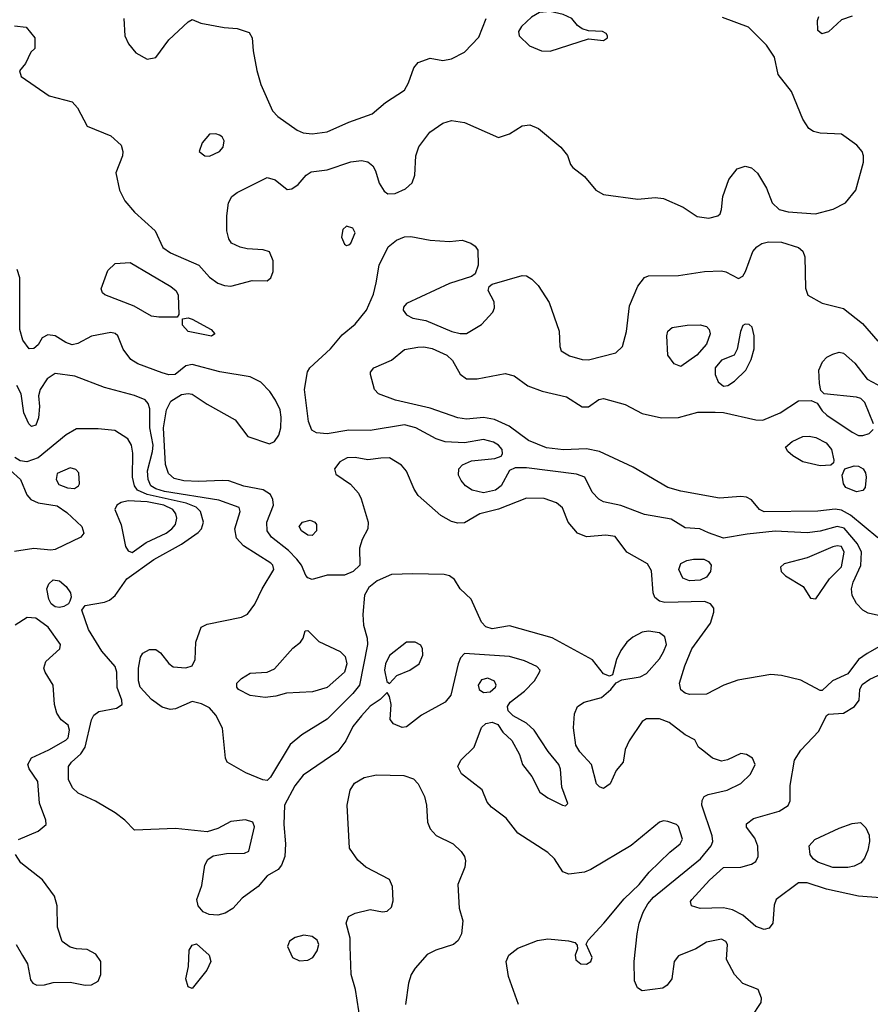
# Model space of a CAD drawing. Extents: x 1173079 to 1307053, y 522583 to 678478.
# Tile 81 of 256: x 1205359 to 1209330, y 551936 to 556530. Entities that reach past the tile are written whole.
import ezdxf

# ---------------------------------------------------------------- set-up
doc = ezdxf.new("R2010")
doc.units = 0

msp = doc.modelspace()

# ---------------------------------------------------------------- linework, layer by layer
at = {"layer": '0CON20XD'}
for points in [[(1207835, 556382.9), (1208015, 556441.2), (1208085, 556433.3), (1208102.5, 556445), (1208102.5, 556455), (1208097.5, 556465), (1208080, 556475), (1208015, 556478.8), (1207985, 556488), (1207963, 556503), (1207936.2, 556535), (1207896.7, 556555), (1207835, 556568.5), (1207785.5, 556564.5), (1207747.6, 556542.4), (1207700.9, 556499.1), (1207688, 556475), (1207690, 556455), (1207738.8, 556408.8), (1207795, 556384.3), (1207835, 556382.9)], [(1205845.9, 556535.9), (1205849.6, 556455), (1205867.1, 556417.1), (1205901.4, 556375), (1205955, 556346.4), (1205995, 556354.5), (1206055, 556436), (1206145, 556520), (1206165, 556531.2), (1206204.5, 556514.5), (1206313.9, 556493.9), (1206375, 556489.6), (1206430.5, 556470.5), (1206444.5, 556445), (1206448.9, 556385), (1206466.5, 556293.5), (1206485, 556228), (1206540, 556105), (1206565, 556078), (1206654, 556014), (1206681.9, 556001.9), (1206725, 555997.3), (1206795, 556006.9), (1206895, 556051.9), (1207005, 556091.4), (1207066.4, 556143.6), (1207155, 556202), (1207174.5, 556235.5), (1207199.2, 556305), (1207219.4, 556330.6), (1207275, 556351.4), (1207335, 556340), (1207375, 556347.5), (1207435, 556379.2), (1207501.7, 556448.3), (1207536, 556535)], [(1206375, 555724), (1206515, 555793.8), (1206552.3, 555782.3), (1206608.3, 555738.3), (1206629.3, 555740.7), (1206659.5, 555760.5), (1206696.2, 555805), (1206719.1, 555820.9), (1206795, 555828.9), (1206905, 555866.5), (1206955, 555873.1), (1206985, 555867.5), (1207007.9, 555847.9), (1207020.4, 555825), (1207036.9, 555766.9), (1207060.2, 555730.2), (1207078.3, 555718.3), (1207111.2, 555718.8), (1207159.7, 555740.3), (1207190.6, 555769.4), (1207204.5, 555805), (1207208.8, 555895), (1207223, 555937), (1207273.1, 556005), (1207335, 556047.8), (1207375, 556059.5), (1207435, 556051.1), (1207595, 555980), (1207645, 555997.5), (1207705, 556035.5), (1207740.3, 556039.7), (1207781.7, 556021.7), (1207885, 555936), (1207917, 555897), (1207930, 555855), (1207940.5, 555840.5), (1207995, 555798), (1208049.2, 555735), (1208085, 555714.4), (1208245, 555692.2), (1208325, 555700), (1208365, 555696), (1208456.7, 555655), (1208522.2, 555612.2), (1208576.5, 555603.5), (1208617.5, 555615), (1208628.8, 555625), (1208635.8, 555644.2), (1208640.8, 555705), (1208670, 555785), (1208708, 555835), (1208745, 555847.1), (1208775, 555839.2), (1208803.4, 555813.4), (1208844.6, 555744.6), (1208871.1, 555675), (1208904, 555644), (1208946.4, 555633.6), (1209074.4, 555624.4), (1209156.2, 555646.2), (1209214.2, 555675), (1209261.4, 555735), (1209298, 555865), (1209298, 555895), (1209291.2, 555915), (1209266.7, 555945), (1209195, 555996.2), (1209095, 556000), (1209065, 556008), (1209043, 556023), (1209015, 556066.7), (1208961.8, 556195), (1208898.9, 556275), (1208881.9, 556355), (1208845, 556411.9), (1208761.2, 556495), (1208639.7, 556539.7)], [(1209245, 556546.7), (1209195, 556530), (1209135, 556473.3), (1209103.6, 556463.6), (1209085, 556480), (1209083.9, 556526.1), (1209090, 556545)], [(1205335, 556502), (1205390, 556495), (1205430, 556445), (1205430, 556395), (1205411.7, 556378.3), (1205386.7, 556325), (1205358.3, 556291.7), (1205366.7, 556265), (1205496.2, 556175), (1205605, 556147.1), (1205629.5, 556119.5), (1205674.1, 556034.1), (1205785, 555988), (1205832.5, 555945), (1205840.8, 555915), (1205839.2, 555895), (1205807.5, 555815), (1205824.5, 555735), (1205850.9, 555685), (1205895, 555632.5), (1205991.5, 555545), (1206026.9, 555466.9), (1206063, 555443), (1206195.5, 555385.5), (1206245, 555329.2), (1206285, 555301.4), (1206315, 555290), (1206345, 555287.5), (1206445, 555312.9), (1206515, 555311.2), (1206531.2, 555325), (1206542.5, 555355), (1206542.5, 555405), (1206525, 555446.7), (1206496.1, 555456.1), (1206420.5, 555460.5), (1206388.3, 555468.3), (1206348, 555488), (1206335, 555507.5), (1206325.7, 555545), (1206325.7, 555615), (1206334.4, 555675), (1206350, 555705), (1206375, 555724)], [(1206245, 555894), (1206292.5, 555915), (1206308.8, 555935), (1206313.8, 555965), (1206303.9, 555983.9), (1206291.7, 555991.7), (1206275, 555998), (1206245, 555996), (1206211.2, 555955), (1206197.5, 555915), (1206224.2, 555894.2), (1206245, 555894)], [(1206885, 555476.7), (1206895, 555480), (1206905, 555487.5), (1206925.8, 555535.8), (1206915, 555556.7), (1206885, 555566.7), (1206868.3, 555551.7), (1206861.2, 555515), (1206875, 555482.5), (1206885, 555476.7)], [(1208573.8, 554136.2), (1208534.3, 554154.3), (1208465, 554158.6), (1208399.8, 554199.8), (1208275, 554221.9), (1208165, 554263.6), (1208085, 554280.8), (1208063.1, 554293.1), (1208031.5, 554325), (1207997.5, 554395), (1207958.9, 554408.9), (1207725, 554438.7), (1207671.5, 554438.5), (1207645, 554426.2), (1207606.5, 554355), (1207580, 554335), (1207525, 554322.2), (1207470.8, 554335), (1207440.8, 554355), (1207420.3, 554380.3), (1207408, 554405), (1207408.8, 554435), (1207426.8, 554453.2), (1207467.6, 554472.4), (1207577.1, 554482.9), (1207606.9, 554493.1), (1207612.5, 554505), (1207610.6, 554525), (1207594.4, 554545), (1207571.1, 554558.9), (1207525, 554570.8), (1207435, 554555.3), (1207345, 554560), (1207303.8, 554573.8), (1207208.6, 554625), (1207155, 554640), (1206995, 554612.8), (1206895, 554615.3), (1206795, 554598.2), (1206745, 554603.1), (1206722.2, 554615), (1206707.7, 554655), (1206688.8, 554805), (1206702.2, 554887.8), (1206714, 554906), (1206810, 554995), (1206865, 555060), (1206925, 555109.2), (1206978.6, 555175), (1207011.1, 555248.9), (1207022.6, 555302.6), (1207037.6, 555385), (1207079.9, 555470.1), (1207118.3, 555501.7), (1207155, 555516.7), (1207185, 555518.2), (1207275, 555501.3), (1207365, 555494.5), (1207425, 555500.8), (1207465, 555488), (1207485, 555473.8), (1207498, 555455), (1207500, 555385), (1207486.1, 555343.9), (1207467.7, 555332.3), (1207365, 555298.9), (1207164.6, 555205.4), (1207151.1, 555188.9), (1207149.4, 555175), (1207165, 555153.1), (1207195, 555138.2), (1207255, 555126.2), (1207376, 555075), (1207415.3, 555065.3), (1207445, 555065.3), (1207515, 555107.5), (1207567.5, 555165), (1207575.6, 555185), (1207573.3, 555213.3), (1207546.4, 555266.4), (1207550, 555285), (1207564.1, 555295.9), (1207705, 555335.8), (1207725, 555334.3), (1207749.8, 555319.8), (1207779.8, 555289.8), (1207831.2, 555211.2), (1207877.4, 555077.4), (1207880.6, 555005), (1207886.9, 554985), (1207925, 554962.2), (1207985, 554944.1), (1208015, 554942.8), (1208141.2, 554975), (1208172.9, 555005), (1208192.1, 555075), (1208205.4, 555195), (1208244, 555286), (1208275, 555327.5), (1208295, 555334.3), (1208435, 555336.2), (1208555, 555354.6), (1208635, 555358.2), (1208655, 555354.4), (1208715, 555322.9), (1208735, 555334), (1208746.4, 555355), (1208781.8, 555448.2), (1208799.5, 555470.5), (1208823.6, 555486.4), (1208855, 555494.1), (1208915, 555492.7), (1208995, 555467.5), (1209015, 555450), (1209024.4, 555424.4), (1209027.3, 555277.3), (1209038.8, 555245), (1209105, 555207.5), (1209205, 555183.3), (1209292.8, 555112.8), (1209365, 555029.5)], [(1206008.3, 555141.7), (1205975, 555147.5), (1205893.3, 555193.3), (1205756.9, 555246.9), (1205745.5, 555255.5), (1205739.4, 555275), (1205770.5, 555359.5), (1205805, 555391.9), (1205875, 555396.9), (1206065.6, 555285), (1206090, 555265), (1206099.4, 555245), (1206102.5, 555155), (1206095, 555142.5), (1206008.3, 555141.7)], [(1209372.5, 553605), (1209315, 553573.3), (1209275, 553544.4), (1209225, 553478), (1209152.5, 553445), (1209105, 553400), (1209095, 553400), (1209005, 553447.8), (1208915, 553470.5), (1208865, 553474.6), (1208712.1, 553447.9), (1208645.6, 553425), (1208565, 553382.5), (1208485, 553380.8), (1208465, 553387.3), (1208445, 553403.1), (1208439.1, 553435), (1208463.5, 553515), (1208497.4, 553595), (1208584, 553715), (1208599.6, 553765), (1208598.8, 553785), (1208584.3, 553804.2), (1208555, 553815.8), (1208371.2, 553811.2), (1208345, 553817.5), (1208324, 553834), (1208315.4, 553855.4), (1208307.9, 553957.9), (1208290.4, 553990.4), (1208192.9, 554045), (1208139.1, 554119.1), (1208095, 554124.5), (1208005, 554116.7), (1207963.5, 554135), (1207919.4, 554185), (1207892.6, 554252.6), (1207865, 554276.5), (1207806.7, 554296.7), (1207725, 554298), (1207595, 554246.9), (1207507.5, 554225), (1207435, 554182.5), (1207405, 554181.1), (1207375, 554188.1), (1207325, 554217.1), (1207219.9, 554309.9), (1207199.9, 554339.9), (1207164.1, 554424.1), (1207141.9, 554451.9), (1207085, 554486.2), (1207044.5, 554484.5), (1206985, 554476.4), (1206925, 554487.3), (1206887.5, 554485), (1206853, 554467), (1206828, 554435), (1206835, 554408.8), (1206902.8, 554362.8), (1206940.4, 554320.4), (1206953.8, 554293.8), (1206985.8, 554185), (1206984.2, 554155), (1206957.3, 554105), (1206946, 554065), (1206946.9, 553985), (1206915.5, 553955), (1206875, 553937.9), (1206795, 553938.9), (1206725, 553918.6), (1206705, 553925.8), (1206695, 553936.2), (1206674.7, 553985), (1206653.1, 554013.1), (1206613.8, 554053.8), (1206534.8, 554114.8), (1206514.1, 554145), (1206513.5, 554185), (1206543.9, 554265), (1206541.5, 554291.5), (1206530.8, 554315), (1206496.2, 554336.2), (1206405, 554353.8), (1206335, 554377.8), (1206305, 554380.5), (1206195.3, 554374.7), (1206125, 554379.2), (1206080, 554390), (1206053.2, 554413.2), (1206039.3, 554455), (1206030.5, 554625), (1206045, 554710), (1206065, 554750.4), (1206115, 554780.5), (1206145, 554786.7), (1206165, 554783.5), (1206235, 554736.4), (1206365, 554663.8), (1206425, 554584.6), (1206525, 554550.8), (1206548.3, 554561.7), (1206568.7, 554591.3), (1206578.5, 554625), (1206579.5, 554675), (1206575, 554710), (1206553.3, 554755), (1206526.5, 554795), (1206485, 554838.4), (1206434.4, 554864.4), (1206293.5, 554886.5), (1206165, 554921.8), (1206135, 554914.5), (1206085, 554874.4), (1206055, 554873.6), (1206025, 554883.1), (1205911.2, 554925), (1205877.5, 554945), (1205843.1, 554993.1), (1205818, 555055), (1205805, 555065.7), (1205785, 555070.6), (1205695, 555053.5), (1205630.8, 555019.2), (1205605, 555013.5), (1205575, 555023.3), (1205525, 555055.6), (1205490.6, 555059.4), (1205464.3, 555045.7), (1205445, 555013.8), (1205425, 554996.2), (1205403.3, 554995), (1205374, 555035), (1205360, 555085), (1205360, 555325), (1205348, 555365)], [(1206255, 555053.3), (1206145, 555076), (1206120, 555105), (1206120, 555135), (1206145, 555138.8), (1206165, 555132.5), (1206252.5, 555085), (1206270, 555065), (1206255, 555053.3)], [(1208445, 554911.2), (1208414.1, 554924.1), (1208384.2, 554964.2), (1208380, 555055), (1208385, 555077.5), (1208405, 555093.8), (1208475, 555105.5), (1208535, 555106.4), (1208565, 555098.6), (1208577.1, 555085), (1208582.9, 555065), (1208565, 555016.2), (1208520, 554965), (1208445, 554911.2)], [(1208645, 554820.4), (1208665, 554823.8), (1208695.8, 554844.2), (1208748, 554895), (1208774.2, 554945), (1208786.9, 554995), (1208787.1, 555055), (1208778, 555095), (1208765, 555108), (1208745, 555110), (1208735, 555103.3), (1208723.6, 555075), (1208707.7, 554992.3), (1208694.7, 554965.3), (1208635, 554940.8), (1208606.3, 554905), (1208605.6, 554875), (1208619.8, 554839.8), (1208645, 554820.4)], [(1209365, 554112.4), (1209237.7, 554217.7), (1209195, 554242.3), (1209165, 554245.7), (1209085, 554237.6), (1208835, 554233.8), (1208813.1, 554245), (1208775, 554290), (1208751.7, 554301.7), (1208725, 554305.6), (1208625, 554297.5), (1208445, 554330), (1208385, 554347.1), (1208222.8, 554442.8), (1208065, 554515.8), (1208005, 554527.2), (1207897, 554523), (1207817.7, 554532.3), (1207735, 554566), (1207644.1, 554634.1), (1207575, 554664.2), (1207525, 554673.8), (1207445, 554666.5), (1207405, 554672.2), (1207275, 554717.7), (1207114.2, 554754.2), (1207034.4, 554784.4), (1207016, 554805), (1206996.2, 554875), (1206996.7, 554885), (1207012, 554905), (1207095, 554942.1), (1207155, 554990.9), (1207217.3, 555002.7), (1207246.1, 555003.9), (1207285, 554995.3), (1207352.9, 554965), (1207380.3, 554940.3), (1207415.7, 554875.7), (1207445, 554854.6), (1207495.4, 554854.6), (1207625, 554878.5), (1207667.9, 554867.9), (1207731.1, 554821.1), (1207797.4, 554797.4), (1207911.1, 554771.1), (1207985, 554724.4), (1208015, 554724.4), (1208062.6, 554757.4), (1208085, 554762.9), (1208185, 554734.5), (1208265, 554693.2), (1208355, 554672.5), (1208435, 554674.4), (1208525, 554698.6), (1208605, 554699.6), (1208645, 554697.3), (1208795, 554663.3), (1208828.3, 554661.7), (1208908.6, 554695), (1208995, 554751.8), (1209053, 554753), (1209081.2, 554741.2), (1209104.4, 554705), (1209127.3, 554685), (1209244.3, 554605), (1209275, 554590.3), (1209295, 554589.3), (1209325, 554599.5), (1209342.8, 554617.2)], [(1209344.4, 554645), (1209303.6, 554743.6), (1209285, 554762.5), (1209265, 554769.4), (1209114.1, 554784.1), (1209099.2, 554799.2), (1209092.1, 554832.1), (1209089.6, 554895), (1209105.9, 554934.1), (1209127.1, 554955), (1209155, 554970), (1209185, 554978.5), (1209205, 554973.8), (1209257.9, 554927.9), (1209315, 554852.5), (1209385, 554815.6)], [(1208361.4, 552011.4), (1208265, 551998), (1208243.1, 552013.1), (1208229.2, 552045), (1208226.9, 552135), (1208241.8, 552265), (1208251.3, 552315), (1208269.7, 552365), (1208291.3, 552405), (1208318, 552435), (1208537.7, 552615), (1208587.2, 552675), (1208594.1, 552695), (1208592, 552722), (1208543.3, 552865), (1208545, 552887.5), (1208554.2, 552905), (1208572.5, 552915), (1208661.2, 552935), (1208725, 552965.6), (1208770.5, 553009.5), (1208791.9, 553055), (1208779.2, 553085), (1208751.7, 553101.7), (1208725, 553105.5), (1208663.4, 553076.6), (1208635, 553070), (1208593.8, 553083.8), (1208552.5, 553117.5), (1208527.5, 553135), (1208510, 553170), (1208465, 553193.3), (1208391.2, 553251.2), (1208345, 553267.3), (1208285, 553268.6), (1208264.3, 553255), (1208204.3, 553165), (1208185.8, 553125), (1208176, 553065), (1208143.9, 553026.1), (1208115, 552964.3), (1208085, 552942.7), (1208065, 552950), (1208051.5, 552965), (1208028.9, 553055), (1207974.5, 553114.5), (1207955.3, 553145), (1207943.6, 553226.4), (1207949.1, 553290.9), (1207963.3, 553325), (1207994, 553345), (1208075, 553366.7), (1208119.2, 553405), (1208143.9, 553436.1), (1208170.6, 553449.4), (1208255, 553463.5), (1208285, 553478.9), (1208345, 553548.1), (1208365, 553580.8), (1208378.8, 553615), (1208370.5, 553650.5), (1208345, 553669.4), (1208295, 553677.5), (1208265, 553672.5), (1208221, 553649), (1208193.1, 553625), (1208165, 553586), (1208144.4, 553545), (1208126.2, 553473.8), (1208113, 553467), (1208085, 553477.5), (1208032.5, 553542.5), (1207845, 553646.4), (1207645, 553701.1), (1207565, 553687.9), (1207535, 553696.4), (1207515, 553719.4), (1207466.2, 553826.2), (1207415, 553874.3), (1207388.1, 553918.1), (1207365, 553935.6), (1207341.3, 553941.3), (1207195, 553944.8), (1207095, 553941.6), (1207027.5, 553912.5), (1206988.8, 553881.2), (1206968.5, 553845), (1206961.1, 553755), (1206963.5, 553705), (1206981.1, 553645), (1206983.5, 553615), (1206944.8, 553425), (1206915, 553385.9), (1206795, 553266.4), (1206677, 553193), (1206621.1, 553148.9), (1206530.5, 552995), (1206515, 552980.6), (1206495, 552983.1), (1206415, 553015.8), (1206327.5, 553065), (1206320, 553085), (1206305.6, 553225), (1206275.6, 553285), (1206245, 553318.6), (1206207.4, 553337.4), (1206165, 553348.1), (1206086.1, 553313.9), (1206061.3, 553311.3), (1206025, 553323.1), (1205975, 553357.7), (1205921.8, 553415), (1205913.4, 553445), (1205914, 553505), (1205923.5, 553555), (1205934.3, 553575), (1205965, 553591.9), (1205995, 553591.4), (1206016.3, 553576.3), (1206055, 553525.8), (1206075, 553511.1), (1206134.1, 553505.9), (1206164.1, 553515.9), (1206178, 553545), (1206181.2, 553625), (1206206.7, 553695), (1206235, 553709.2), (1206395, 553742), (1206423, 553757), (1206456.6, 553803.4), (1206490.6, 553875), (1206545.4, 553965), (1206541.1, 553985), (1206531.5, 553995), (1206403.8, 554075), (1206370.7, 554110.7), (1206363.8, 554155), (1206388.6, 554235), (1206383.4, 554253.4), (1206288.2, 554288.2), (1206035, 554329.2), (1205995, 554340.5), (1205971.4, 554355), (1205958.4, 554385), (1205955.2, 554425), (1205979.4, 554515), (1205981.7, 554545), (1205966.3, 554625), (1205967.4, 554715), (1205959.4, 554739.4), (1205945, 554756.5), (1205896, 554776), (1205755, 554813.8), (1205616.2, 554866.2), (1205525, 554879.6), (1205487.1, 554855), (1205454.6, 554805), (1205447.7, 554775), (1205452.1, 554725), (1205447.7, 554672.3), (1205435, 554638.8), (1205415, 554632), (1205401.4, 554645), (1205379.1, 554695), (1205365.6, 554785), (1205346.1, 554823.9)], [(1207686.9, 551935), (1207640.5, 552065), (1207630.6, 552135), (1207642.9, 552165), (1207685, 552197.1), (1207775.8, 552234.2), (1207825, 552240.8), (1207921.7, 552231.7), (1207950, 552225), (1207961.7, 552211.7), (1207962.5, 552195), (1207952, 552165), (1207955, 552143.8), (1207978.8, 552125), (1208005, 552122.5), (1208025.7, 552135), (1208031.4, 552155), (1208003, 552217), (1208012.5, 552235), (1208085.7, 552315), (1208181.4, 552428.6), (1208251.1, 552495), (1208297.9, 552552.1), (1208393.6, 552646.4), (1208441.9, 552685), (1208453.2, 552706.8), (1208435, 552765.8), (1208425, 552775.6), (1208385, 552789.1), (1208365, 552791.5), (1208345, 552785.6), (1208212.7, 552677.3), (1208025, 552564.7), (1207995, 552552.2), (1207923.2, 552543.2), (1207894.5, 552554.5), (1207855.6, 552615), (1207824.7, 552644.7), (1207684.5, 552734.5), (1207630.6, 552805), (1207561.9, 552855), (1207541.2, 552878.8), (1207517.3, 552937.3), (1207420.8, 553010.8), (1207404.5, 553045), (1207419.2, 553075), (1207480.7, 553135), (1207515, 553226.9), (1207535, 553245.5), (1207565, 553253.1), (1207590.9, 553240.9), (1207615, 553206.2), (1207656.9, 553166.9), (1207691.7, 553101.7), (1207705.6, 553055), (1207749.5, 552999.5), (1207786.4, 552926.4), (1207825, 552899.2), (1207892.5, 552865), (1207907.3, 552862.7), (1207917.3, 552872.7), (1207889.7, 552949.7), (1207883.4, 553033.4), (1207875.6, 553055), (1207825.3, 553115.3), (1207760, 553215), (1207725, 553247.5), (1207662.4, 553282.4), (1207639.2, 553305), (1207636.9, 553325), (1207648.5, 553345), (1207715, 553397.3), (1207762.5, 553445), (1207786, 553485), (1207788, 553495), (1207772.6, 553512.6), (1207715, 553539.2), (1207645, 553558.4), (1207435, 553572), (1207416.9, 553553.1), (1207406.2, 553523.8), (1207371.6, 553378.4), (1207345.8, 553345), (1207235, 553285.5), (1207165, 553230), (1207145, 553228), (1207104.2, 553244.2), (1207088.8, 553265), (1207093.1, 553335), (1207085, 553372.5), (1207075, 553390), (1207042.4, 553357.6), (1206995, 553326.7), (1206955, 553282.2), (1206915, 553231.4), (1206880.9, 553165), (1206844.5, 553115), (1206682.9, 553005), (1206643.3, 552955), (1206595.4, 552865), (1206592.2, 552775), (1206600, 552685), (1206596.2, 552625), (1206581.2, 552585), (1206565.6, 552564.4), (1206514.4, 552535.6), (1206472.9, 552485), (1206398.3, 552431.7), (1206355, 552382.5), (1206319.1, 552360.9), (1206285, 552352.5), (1206244.3, 552354.3), (1206215, 552368), (1206192, 552395), (1206186, 552425), (1206210.3, 552489.7), (1206224, 552585), (1206238.3, 552611.7), (1206261.7, 552628.3), (1206325, 552640), (1206408.3, 552641.7), (1206429.3, 552650.7), (1206455.6, 552764.4), (1206447.1, 552785), (1206413.4, 552796.6), (1206345, 552789.2), (1206285, 552755.7), (1206235, 552740), (1206086.4, 552756.3), (1205895, 552748), (1205850.5, 552795), (1205805, 552829.3), (1205713, 552883), (1205631.8, 552921.8), (1205606.3, 552946.3), (1205587.3, 552985), (1205587.6, 553045), (1205600.7, 553065), (1205644.9, 553105.1), (1205665.2, 553135), (1205695, 553263.8), (1205705, 553284.3), (1205728.2, 553301.8), (1205812, 553318), (1205837.5, 553335), (1205836.5, 553355), (1205813.6, 553413.7), (1205812.1, 553485), (1205805, 553511.9), (1205743.1, 553583.1), (1205680.8, 553685), (1205650, 553775), (1205665, 553796.2), (1205755, 553812.2), (1205778.1, 553821.9), (1205805, 553843.5), (1205859, 553921), (1205985, 554010.8), (1206115, 554082.8), (1206192.8, 554137.2), (1206207.5, 554155), (1206216.8, 554185), (1206203.2, 554235), (1206182.5, 554255), (1206136.1, 554275), (1205954.3, 554314.3), (1205909.4, 554335), (1205895.2, 554355), (1205886.5, 554395), (1205887.1, 554507.1), (1205880.9, 554545), (1205864.2, 554575), (1205803.6, 554613.6), (1205725, 554621.1), (1205625, 554620.6), (1205576.6, 554593.4), (1205445, 554485.3), (1205392.3, 554467.7), (1205361.1, 554471.1), (1205336.9, 554486.9)], [(1209095, 554448.1), (1209015, 554467.8), (1208968, 554495), (1208944, 554515), (1208934, 554535), (1208965, 554562.2), (1209015, 554585.6), (1209045, 554587.5), (1209075, 554580.8), (1209123.5, 554555), (1209148.8, 554525), (1209160, 554475), (1209158, 554462), (1209145, 554451.2), (1209095, 554448.1)], [(1209265, 554327.8), (1209215, 554348), (1209204.3, 554365), (1209198.8, 554405), (1209210, 554435), (1209255, 554447.8), (1209275, 554446.4), (1209295.6, 554435), (1209307.5, 554415), (1209310, 554395), (1209305, 554347.5), (1209295, 554333.1), (1209265, 554327.8)], [(1205315, 554428.8), (1205363.3, 554385), (1205392.5, 554312.5), (1205411.5, 554291.5), (1205445, 554276.1), (1205535, 554262.2), (1205579.9, 554229.9), (1205649.4, 554165), (1205659.2, 554135), (1205644.5, 554115.5), (1205525, 554057.8), (1205505, 554054.4), (1205425, 554062.3), (1205335, 554048.1)], [(1205615, 554343.3), (1205633.8, 554355), (1205638, 554365), (1205636, 554415), (1205621.7, 554431.7), (1205595, 554439.4), (1205535, 554413.3), (1205530, 554385), (1205542.1, 554362.1), (1205582.5, 554345), (1205615, 554343.3)], [(1205885, 554044.7), (1205949, 554091), (1206042.5, 554135), (1206070, 554155), (1206086, 554175), (1206093.4, 554205), (1206088.8, 554225), (1206074.7, 554245), (1206031.8, 554265), (1205955, 554280), (1205865.5, 554284.5), (1205833.1, 554276.9), (1205812.9, 554265), (1205803.3, 554245), (1205833.7, 554173.7), (1205852.5, 554072.5), (1205865, 554051.1), (1205885, 554044.7)], [(1206725, 554122.9), (1206705, 554124.4), (1206674.2, 554145), (1206664.2, 554165), (1206678.8, 554185), (1206715, 554195.6), (1206737.5, 554185), (1206744.3, 554174.3), (1206744.3, 554145.7), (1206725, 554122.9)], [(1209480, 553725), (1209320.2, 553760.2), (1209294.6, 553774.6), (1209265, 553805.6), (1209245, 553844), (1209242.1, 553875), (1209249.3, 553905), (1209286.1, 553983.9), (1209287.9, 554045), (1209269.8, 554085), (1209207.4, 554157.4), (1209175, 554165.2), (1209095, 554143), (1209035, 554135.7), (1208885, 554143.3), (1208755, 554130), (1208645, 554110.4), (1208573.8, 554136.2)], [(1209075, 553827.5), (1209139.6, 553920.4), (1209195, 553976.9), (1209208.1, 554045), (1209195, 554072.5), (1209175, 554075.8), (1209155, 554070.3), (1209035, 554018.8), (1208928.3, 553991.7), (1208911.2, 553975), (1208914, 553955), (1208933.3, 553935), (1209016.7, 553885), (1209050.7, 553830.7), (1209075, 553827.5)], [(1208485, 553912.1), (1208455, 553924.4), (1208436.1, 553965), (1208445, 553992.5), (1208472.7, 554007.3), (1208505, 554013.1), (1208552.4, 554012.4), (1208575, 554001.8), (1208587.1, 553985), (1208583.1, 553955), (1208565, 553928.9), (1208535, 553914.6), (1208485, 553912.1)], [(1205545, 553786.9), (1205525, 553790), (1205506.7, 553805), (1205495, 553826.2), (1205486.7, 553875), (1205495, 553898), (1205515, 553917.1), (1205545, 553912), (1205576.7, 553885), (1205595.9, 553855.9), (1205600, 553835), (1205593.6, 553816.4), (1205587.5, 553805), (1205565, 553792), (1205545, 553786.9)], [(1205354, 552705), (1205446.1, 552743.9), (1205482.9, 552775), (1205481.9, 552795), (1205451.9, 552875), (1205444.4, 552975), (1205402.9, 553035), (1205396.9, 553055), (1205415, 553085.6), (1205495, 553122.7), (1205575, 553168.8), (1205585, 553180), (1205592.5, 553215), (1205585, 553238.8), (1205552.5, 553262.5), (1205532.2, 553295), (1205521.2, 553335), (1205515.4, 553425), (1205477.9, 553485), (1205471.8, 553505), (1205481.5, 553535), (1205547.5, 553595), (1205550.6, 553615), (1205492.5, 553695), (1205435, 553737.4), (1205395, 553740), (1205338.5, 553705)], [(1206505, 553368.2), (1206435, 553376.8), (1206380.6, 553405), (1206372.2, 553415), (1206373.5, 553435), (1206395, 553456.5), (1206435, 553480.4), (1206515, 553485.4), (1206548.9, 553501.1), (1206635, 553597.1), (1206670, 553625), (1206682.5, 553645), (1206691.7, 553678.3), (1206705, 553680), (1206755, 553628.8), (1206855, 553582.5), (1206878.6, 553558.6), (1206886.3, 553525), (1206875.3, 553485), (1206795, 553413.9), (1206725.9, 553394.1), (1206605, 553386.9), (1206555, 553373.2), (1206505, 553368.2)], [(1207085, 553432.5), (1207119.6, 553470.4), (1207180, 553495), (1207224, 553525), (1207241.2, 553565), (1207240, 553595), (1207231.7, 553611.7), (1207205, 553625.6), (1207165, 553625.6), (1207085, 553562.9), (1207067.1, 553525), (1207062.5, 553495), (1207072.4, 553442.4), (1207085, 553432.5)], [(1209376.8, 552433.2), (1209275, 552440.8), (1209125, 552472.7), (1209035, 552503.4), (1208995, 552503.4), (1208889.5, 552425), (1208880.9, 552399.1), (1208874.4, 552315), (1208858.3, 552291.7), (1208835, 552284.4), (1208795, 552299.5), (1208735, 552351.1), (1208686.6, 552376.6), (1208643.8, 552386.2), (1208535, 552382.2), (1208495.8, 552395.8), (1208490, 552415), (1208496, 552425), (1208578.8, 552515), (1208645, 552574.6), (1208725, 552575.6), (1208775, 552589.2), (1208795, 552602), (1208805.6, 552625), (1208804.3, 552674.3), (1208791.2, 552711.2), (1208752.1, 552762.1), (1208752.4, 552777.6), (1208785, 552802.2), (1208905, 552836.5), (1208946, 552864), (1208955.5, 552885), (1208956.1, 552956.1), (1208976.4, 553075), (1209005, 553121.5), (1209090.1, 553209.9), (1209125, 553283.8), (1209135, 553290), (1209205, 553294.5), (1209256, 553325), (1209278, 553355), (1209280, 553405), (1209291.7, 553428.3), (1209327, 553453), (1209405, 553489.5)], [(1207525, 553391.3), (1207555, 553393.5), (1207580.8, 553415), (1207583.8, 553425), (1207575, 553444.4), (1207545, 553458.2), (1207515, 553449.2), (1207499.7, 553425), (1207504.6, 553405), (1207525, 553391.3)], [(1206949.7, 551855), (1206927.5, 552005), (1206906.4, 552075), (1206901.8, 552205), (1206901.8, 552245), (1206883.6, 552315), (1206894.6, 552345.4), (1206925, 552360.6), (1206995, 552377.5), (1207052.3, 552367.7), (1207075, 552370), (1207095, 552388.8), (1207102, 552418), (1207098.9, 552485), (1207085, 552517.8), (1206975.3, 552575.3), (1206937.9, 552607.9), (1206899.1, 552665), (1206888, 552865), (1206902.3, 552935), (1206922.3, 552967.7), (1206966.6, 552993.4), (1207025, 553007.2), (1207153.1, 553003.1), (1207197.9, 552987.9), (1207220, 552965), (1207248.5, 552905), (1207258.5, 552865), (1207262.5, 552785), (1207275, 552754), (1207303.9, 552723.9), (1207382, 552685), (1207419.6, 552649.6), (1207435.7, 552625), (1207440.6, 552605), (1207436.7, 552575), (1207404.6, 552495), (1207410.9, 552385), (1207427.1, 552325), (1207422, 552265), (1207406.4, 552233.6), (1207384, 552215), (1207301.3, 552188.7), (1207261.9, 552168.1), (1207205, 552104), (1207186.9, 552075), (1207173.5, 552035), (1207160.8, 551935)], [(1209225, 552573.5), (1209155, 552574.2), (1209085, 552598.5), (1209062.9, 552615), (1209048.6, 552635), (1209044.2, 552675), (1209070.8, 552705), (1209185, 552758.4), (1209245, 552780), (1209283.6, 552783.6), (1209309.5, 552759.5), (1209323.6, 552725), (1209326.2, 552695), (1209317.9, 552655), (1209302.2, 552617.8), (1209285, 552596.7), (1209255, 552580.4), (1209225, 552573.5)], [(1205343.5, 552215), (1205372.9, 552162.9), (1205395.7, 552125), (1205409.7, 552049.7), (1205420, 552035), (1205440, 552025), (1205475, 552026.2), (1205515, 552038), (1205595, 552038.9), (1205665, 552025.5), (1205695, 552026.5), (1205726, 552044), (1205738.9, 552075), (1205737.8, 552135), (1205715, 552170), (1205675, 552191.4), (1205625, 552194.3), (1205595, 552202.5), (1205558.3, 552228.3), (1205535.6, 552295.6), (1205534.3, 552395.7), (1205521.2, 552441.2), (1205466.5, 552516.5), (1205365.5, 552595.5), (1205340, 552635)], [(1206665, 552138.6), (1206705, 552141.4), (1206727.5, 552155), (1206747.1, 552185), (1206755.7, 552215), (1206747.5, 552235), (1206725, 552252.9), (1206685, 552257.8), (1206645, 552247.1), (1206619.1, 552230.9), (1206610, 552205), (1206633.3, 552155), (1206665, 552138.6)], [(1206165, 552010), (1206145, 552016.7), (1206134.4, 552055), (1206147.3, 552112.7), (1206151.2, 552188.8), (1206165, 552212.5), (1206185, 552217.5), (1206243.3, 552165), (1206251.2, 552135), (1206233.3, 552095), (1206165, 552010)], [(1208775, 551875.8), (1208820.6, 551945), (1208822.5, 551965), (1208806.7, 552005), (1208735, 552032.5), (1208695, 552075.5), (1208658.7, 552145), (1208663.5, 552215), (1208655, 552228.9), (1208635, 552239.1), (1208564.6, 552225.4), (1208515, 552194), (1208435, 552162.2), (1208413.5, 552135), (1208403.5, 552055), (1208382.2, 552025), (1208361.4, 552011.4)]]:
    msp.add_lwpolyline(points, dxfattribs=at)

doc.saveas('drawing.dxf')
